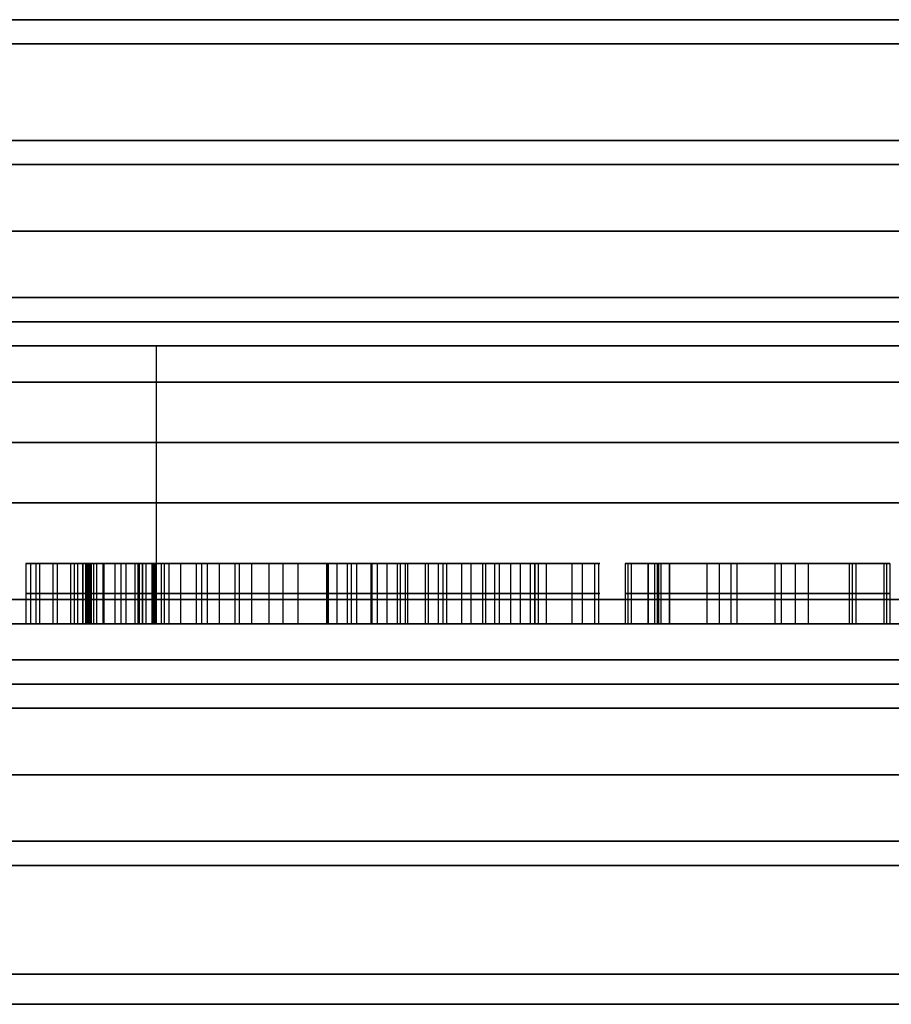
# Model space of a CAD drawing. Header units: centimetres. Extents: x -10 to 8.9, y -34.1 to -8.
# Tile 250 of 256: x 4.5 to 5.2, y -8.8 to -8. Entities that reach past the tile are written whole.
import ezdxf

# ---------------------------------------------------------------- set-up
doc = ezdxf.new("R2010")
doc.units = ezdxf.units.CM
doc.layers.add('Default', color=7, linetype='Continuous', true_color=0x000000)

msp = doc.modelspace()

# ---------------------------------------------------------------- linework, layer by layer
at = {"layer": 'Default'}
for p, q in [((4.61252, -8.505, 1.33476), (4.61252, -8.275, 1.33476)), ((4.72681, -8.455, 6.16294), (4.51833, -8.455, 6.16294)), ((4.55495, -8.505, 6.01707), (4.55495, -8.455, 6.01707)), ((4.58343, -8.505, 6.02145), (4.58343, -8.455, 6.02145)), ((4.60095, -8.505, 6.07954), (4.60095, -8.455, 6.07954)), ((4.61182, -8.505, 6.24476), (4.61182, -8.455, 6.24476)), ((4.61905, -8.505, 6.29384), (4.61905, -8.455, 6.29384)), ((4.62799, -8.455, 6.13487), (4.62799, -8.455, 6.18173)), ((4.62799, -8.455, 6.24972), (4.62799, -8.455, 6.29658)), ((4.63265, -8.505, 6.18316), (4.63265, -8.455, 6.18316)), ((4.65008, -8.505, 6.14164), (4.65008, -8.455, 6.14164)), ((4.65485, -8.505, 6.22396), (4.65485, -8.455, 6.22396)), ((4.69148, -8.505, 6.10444), (4.69148, -8.455, 6.10444)), ((4.71751, -8.505, 6.19328), (4.71751, -8.455, 6.19328)), ((4.7298, -8.505, 6.06631), (4.7298, -8.455, 6.06631)), ((4.77836, -8.505, 6.25166), (4.77836, -8.455, 6.25166)), ((4.79535, -8.505, 6.17303), (4.79535, -8.455, 6.17303)), ((4.86778, -8.455, 6.0964), (4.86778, -8.455, 6.14167)), ((4.86778, -8.455, 6.31078), (4.86778, -8.455, 6.35675)), ((4.97838, -8.455, 6.22724), (4.92711, -8.455, 6.22724)), ((5.00273, -8.505, 6.35898), (5.00273, -8.455, 6.35898)), ((5.01942, -8.505, 0.57397), (5.01942, -8.455, 0.57397)), ((5.03707, -8.455, 0.57397), (5.01942, -8.455, 0.57397)), ((5.0272, -8.505, 6.15371), (5.0272, -8.455, 6.15371)), ((5.02824, -8.505, 0.747), (5.02824, -8.455, 0.747)), ((5.02824, -8.505, 0.40094), (5.02824, -8.455, 0.40094)), ((5.02824, -8.455, 0.40094), (5.02824, -8.455, 0.747)), ((5.03707, -8.505, 0.57397), (5.03707, -8.455, 0.57397)), ((5.14367, -8.455, 6.26679), (5.07648, -8.455, 6.26679)), ((5.07848, -8.505, 6.26479), (5.07848, -8.455, 6.26479)), ((5.08812, -8.505, 6.18364), (5.08812, -8.455, 6.18364)), ((5.09299, -8.505, 6.39091), (5.09299, -8.455, 6.39091)), ((5.10975, -8.455, 6.14112), (5.10975, -8.455, 6.18625)), ((5.10975, -8.455, 6.23342), (5.10975, -8.455, 6.3009)), ((5.10975, -8.455, 6.3478), (5.10975, -8.455, 6.39294)), ((5.12458, -8.505, 6.14291), (5.12458, -8.455, 6.14291)), ((5.12962, -8.505, 6.3502), (5.12962, -8.455, 6.3502)), ((5.14119, -8.505, 6.26929), (5.14119, -8.455, 6.26929)), ((5.18843, -8.505, 6.37988), (5.18843, -8.455, 6.37988)), ((5.21677, -8.505, 6.17508), (5.21677, -8.455, 6.17508)), ((4.55617, -8.48, 6.01309), (4.55373, -8.48, 6.02104)), ((4.61069, -8.48, 6.0298), (4.55617, -8.48, 6.01309)), ((4.55723, -8.48, 6.27489), (4.68088, -8.48, 6.31279)), ((4.64533, -8.48, 6.25503), (4.57831, -8.48, 6.23449)), ((4.59819, -8.48, 6.0897), (4.60371, -8.48, 6.06938)), ((4.60093, -8.48, 6.17344), (4.66438, -8.48, 6.19288)), ((4.67751, -8.48, 6.15004), (4.62266, -8.48, 6.13323)), ((4.66438, -8.48, 6.19288), (4.64533, -8.48, 6.25503)), ((4.70546, -8.48, 6.05885), (4.67751, -8.48, 6.15004)), ((4.68088, -8.48, 6.31279), (4.75414, -8.48, 6.07377)), ((4.75414, -8.48, 6.07377), (4.70546, -8.48, 6.05885)), ((4.80328, -8.48, 6.25688), (4.75344, -8.48, 6.24645)), ((4.77043, -8.48, 6.16781), (4.82026, -8.48, 6.17825)), ((5.00023, -8.48, 6.3797), (5.18574, -8.48, 6.40212)), ((5.00524, -8.48, 6.33825), (5.00023, -8.48, 6.3797)), ((5.15172, -8.48, 6.19132), (5.00524, -8.48, 6.33825)), ((5.01942, -8.48, 0.747), (5.03707, -8.48, 0.747)), ((5.01942, -8.48, 0.40094), (5.01942, -8.48, 0.747)), ((5.03707, -8.48, 0.40094), (5.01942, -8.48, 0.40094)), ((5.02451, -8.48, 6.17595), (5.15172, -8.48, 6.19132)), ((5.02989, -8.48, 6.13147), (5.02451, -8.48, 6.17595)), ((5.21928, -8.48, 6.15435), (5.02989, -8.48, 6.13147)), ((5.03707, -8.48, 0.747), (5.03707, -8.48, 0.40094)), ((5.19112, -8.48, 6.35764), (5.06812, -8.48, 6.34277)), ((5.06812, -8.48, 6.34277), (5.21427, -8.48, 6.1958)), ((5.18574, -8.48, 6.40212), (5.19112, -8.48, 6.35764)), ((5.21427, -8.48, 6.1958), (5.21928, -8.48, 6.15435)), ((4.65812, -8.505, 6.21329), (4.5575, -8.505, 6.21329)), ((4.60986, -8.505, 6.17618), (4.60986, -8.505, 6.24416))]:
    msp.add_line(p, q, dxfattribs=at)
at = {"layer": 'Default', "extrusion": (0, 1, 0)}
for centre, radius, start, end in [((-5.45, 3.45, -8.005), 3.455, 0, 180), ((-5.45, 3.45, -8.005), 3.455, 180, 0), ((-5.45, 3.45, -8.005), 3.455, 180, 0), ((-5.45, 3.45, -8.005), 3.245, 0, 180), ((-5.45, 3.45, -8.005), 2.035, 0, 180), ((-5.45, 3.45, -8.025), 3.475, 0, 180), ((-5.45, 3.45, -8.025), 3.475, 180, 0), ((-5.45, 3.45, -8.105), 2.43, 270, 90), ((-5.45, 3.45, -8.105), 2.07, 270, 90), ((-5.45, 3.45, -8.125), 2.45, 270, 90), ((-5.45, 3.45, -8.18), 2.05, 270, 90), ((-5.45, 3.45, -8.235), 2.05, 270, 90), ((-5.45, 3.45, -8.255), 3.225, 0, 180), ((-5.45, 3.45, -8.255), 3.225, 180, 0), ((-5.45, 3.45, -8.255), 2.255, 330, 90), ((-5.45, 3.45, -8.255), 2.07, 270, 90), ((-5.45, 3.45, -8.305), 2.45, 270, 90), ((-5.45, 3.45, -8.355), 3.475, 180, 0), ((-5.45, 3.45, -8.355), 3.475, 0, 180), ((-5.45, 3.45, -8.405), 2.275, 270, 90), ((-5.45, 3.45, -8.485), 3.225, 180, 0), ((-5.45, 3.45, -8.485), 3.225, 0, 180), ((-5.45, 3.45, -8.485), 2.45, 270, 90), ((-5.45, 3.45, -8.505), 3.205, 180, 0), ((-5.45, 3.45, -8.505), 3.205, 0, 180), ((-5.45, 3.45, -8.505), 3.205, 180, 321.78462), ((-5.45, 3.45, -8.535), 2.275, 0, 180), ((-5.45, 3.45, -8.535), 2.275, 180, 338.4), ((-5.45, 3.45, -8.555), 2.255, 0, 180), ((-5.45, 3.45, -8.555), 2.255, 180, 0), ((-5.45, 3.45, -8.555), 2.255, 0, 180), ((-5.45, 3.45, -8.555), 2.08, 0, 180), ((-5.45, 3.45, -8.555), 2.08, 180, 0), ((-5.45, 3.45, -8.685), 3.475, 180, 0), ((-5.45, 3.45, -8.685), 3.475, 0, 180), ((-5.45, 3.45, -8.685), 2.06, 180, 0), ((-5.45, 3.45, -8.685), 2.06, 0, 180), ((-5.45, 3.45, -8.705), 3.455, 0, 180), ((-5.45, 3.45, -8.705), 3.455, 180, 0), ((-5.45, 3.45, -8.705), 3.455, 180, 0)]:
    msp.add_arc(centre, radius, start, end, dxfattribs=at)
at = {"layer": 'Default', "extrusion": (0, -1, 0)}
for centre, radius, start, end in [((5.45, 3.45, 8.005), 3.245, 180, 0), ((5.45, 3.45, 8.005), 2.035, 180, 0), ((5.45, 3.45, 8.005), 1.78, 180, 0), ((5.45, 3.45, 8.005), 1.78, 0, 180), ((5.45, 3.45, 8.025), 3.225, 0, 180), ((5.45, 3.45, 8.025), 3.225, 180, 0), ((5.45, 3.45, 8.105), 2.07, 90, 270), ((5.45, 3.45, 8.125), 2.05, 90, 270), ((5.45, 3.45, 8.255), 2.255, 90, 270), ((5.45, 3.45, 8.255), 2.07, 90, 270), ((5.45, 3.45, 8.275), 2.275, 90, 270), ((5.45, 3.45, 8.505), 2.47, 90, 270), ((5.45, 3.45, 8.505), 2.275, 201.6, 270), ((5.45, 3.45, 8.575), 2.06, 0, 180), ((5.45, 3.45, 8.575), 2.06, 180, 0), ((5.45, 3.45, 8.63), 2.06, 0, 180), ((5.45, 3.45, 8.63), 2.06, 180, 0), ((5.45, 3.45, 8.705), 2.08, 180, 0), ((5.45, 3.45, 8.705), 2.08, 0, 180), ((5.45, 3.45, 8.795), 1.78, 180, 0), ((5.45, 3.45, 8.795), 1.78, 0, 180), ((5.45, 3.45, 8.82), 2.035, 180, 0), ((5.45, 3.45, 8.82), 2.035, 0, 180)]:
    msp.add_arc(centre, radius, start, end, dxfattribs=at)
at = {"layer": 'Default'}
for points, degree in [([(4.5127, -8.455, 6.24079), (4.50333, -8.455, 6.22429), (4.50185, -8.455, 6.20538), (4.50831, -8.455, 6.18428)], 3), ([(4.50458, -8.505, 6.2144), (4.50458, -8.48, 6.2144), (4.50458, -8.455, 6.2144)], 2), ([(4.50831, -8.455, 6.18428), (4.50831, -8.48, 6.18428), (4.50831, -8.505, 6.18428)], 2), ([(4.50831, -8.455, 6.18428), (4.51239, -8.455, 6.17098), (4.51858, -8.455, 6.16062), (4.52688, -8.455, 6.15323)], 3), ([(4.5127, -8.455, 6.24079), (4.5127, -8.48, 6.24079), (4.5127, -8.505, 6.24079)], 2), ([(4.55723, -8.455, 6.27489), (4.53678, -8.455, 6.26863), (4.52201, -8.455, 6.25718), (4.5127, -8.455, 6.24079)], 3), ([(4.51613, -8.505, 6.16635), (4.51613, -8.48, 6.16635), (4.51613, -8.455, 6.16635)], 2), ([(4.52688, -8.455, 6.15323), (4.52688, -8.48, 6.15323), (4.52688, -8.505, 6.15323)], 2), ([(4.52688, -8.455, 6.15323), (4.53519, -8.455, 6.14583), (4.5472, -8.455, 6.14082), (4.56287, -8.455, 6.13834)], 3), ([(4.53071, -8.505, 6.26157), (4.53071, -8.48, 6.26157), (4.53071, -8.455, 6.26157)], 2), ([(4.54176, -8.505, 6.14409), (4.54176, -8.48, 6.14409), (4.54176, -8.455, 6.14409)], 2), ([(4.54453, -8.455, 6.11071), (4.54313, -8.455, 6.10371), (4.54534, -8.455, 6.08895), (4.55135, -8.455, 6.06664)], 3), ([(4.54453, -8.455, 6.11071), (4.54453, -8.48, 6.11071), (4.54453, -8.505, 6.11071)], 2), ([(4.55171, -8.455, 6.12751), (4.54828, -8.455, 6.12339), (4.54594, -8.455, 6.11771), (4.54453, -8.455, 6.11071)], 3), ([(4.54484, -8.505, 6.09661), (4.54484, -8.48, 6.09661), (4.54484, -8.455, 6.09661)], 2), ([(4.54748, -8.505, 6.12047), (4.54748, -8.48, 6.12047), (4.54748, -8.455, 6.12047)], 2), ([(4.55135, -8.455, 6.06664), (4.55135, -8.48, 6.06664), (4.55135, -8.505, 6.06664)], 2), ([(4.55135, -8.455, 6.06664), (4.55168, -8.455, 6.06541), (4.55234, -8.455, 6.06295), (4.55331, -8.455, 6.05922), (4.55426, -8.455, 6.05548), (4.55517, -8.455, 6.05176), (4.55604, -8.455, 6.04808), (4.5569, -8.455, 6.04416), (4.55776, -8.455, 6.03983), (4.55831, -8.455, 6.0364), (4.55846, -8.455, 6.03456)], 3), ([(4.55171, -8.455, 6.12751), (4.55171, -8.48, 6.12751), (4.55171, -8.505, 6.12751)], 2), ([(4.56287, -8.455, 6.13834), (4.55793, -8.455, 6.13416), (4.55425, -8.455, 6.13055), (4.55171, -8.455, 6.12751)], 3), ([(4.55373, -8.455, 6.02104), (4.55373, -8.48, 6.02104), (4.55373, -8.505, 6.02104)], 2), ([(4.55373, -8.455, 6.02104), (4.55495, -8.455, 6.01707), (4.55617, -8.455, 6.01309)], 2), ([(4.55846, -8.455, 6.03456), (4.55858, -8.455, 6.03312), (4.55853, -8.455, 6.0304), (4.55769, -8.455, 6.02685), (4.55614, -8.455, 6.02372), (4.55462, -8.455, 6.02189), (4.55373, -8.455, 6.02104)], 3), ([(4.5559, -8.505, 6.13202), (4.5559, -8.48, 6.13202), (4.5559, -8.455, 6.13202)], 2), ([(4.55617, -8.455, 6.01309), (4.55617, -8.48, 6.01309), (4.55617, -8.505, 6.01309)], 2), ([(4.55617, -8.455, 6.01309), (4.58343, -8.455, 6.02145), (4.61069, -8.455, 6.0298)], 2), ([(4.56056, -8.455, 6.22026), (4.5595, -8.455, 6.21856), (4.55778, -8.455, 6.21498), (4.55647, -8.455, 6.20902), (4.55651, -8.455, 6.20238), (4.55754, -8.455, 6.19742), (4.55834, -8.455, 6.19482)], 3), ([(4.55667, -8.505, 6.20867), (4.55667, -8.48, 6.20867), (4.55667, -8.455, 6.20867)], 2), ([(4.55681, -8.505, 6.04452), (4.55681, -8.48, 6.04452), (4.55681, -8.455, 6.04452)], 2), ([(4.55723, -8.455, 6.27489), (4.55723, -8.48, 6.27489), (4.55723, -8.505, 6.27489)], 2), ([(4.68088, -8.455, 6.31279), (4.61905, -8.455, 6.29384), (4.55723, -8.455, 6.27489)], 2), ([(4.55758, -8.505, 6.02694), (4.55758, -8.48, 6.02694), (4.55758, -8.455, 6.02694)], 2), ([(4.55834, -8.455, 6.19482), (4.55915, -8.455, 6.19218), (4.56105, -8.455, 6.18736), (4.56464, -8.455, 6.18159), (4.56905, -8.455, 6.17708), (4.57426, -8.455, 6.17389), (4.58019, -8.455, 6.172), (4.5847, -8.455, 6.17158), (4.58709, -8.455, 6.17158)], 3), ([(4.55834, -8.455, 6.19482), (4.55834, -8.48, 6.19482), (4.55834, -8.505, 6.19482)], 2), ([(4.55846, -8.455, 6.03456), (4.55846, -8.48, 6.03456), (4.55846, -8.505, 6.03456)], 2), ([(4.57831, -8.455, 6.23449), (4.57592, -8.455, 6.23376), (4.57141, -8.455, 6.23175), (4.56561, -8.455, 6.22718), (4.56215, -8.455, 6.22279), (4.56056, -8.455, 6.22026)], 3), ([(4.56056, -8.455, 6.22026), (4.56056, -8.48, 6.22026), (4.56056, -8.505, 6.22026)], 2), ([(4.56287, -8.455, 6.13834), (4.56287, -8.48, 6.13834), (4.56287, -8.505, 6.13834)], 2), ([(4.56835, -8.505, 6.22923), (4.56835, -8.48, 6.22923), (4.56835, -8.455, 6.22923)], 2), ([(4.56922, -8.505, 6.17727), (4.56922, -8.48, 6.17727), (4.56922, -8.455, 6.17727)], 2), ([(4.64533, -8.455, 6.25503), (4.61182, -8.455, 6.24476), (4.57831, -8.455, 6.23449)], 2), ([(4.57831, -8.505, 6.23449), (4.57831, -8.48, 6.23449), (4.57831, -8.455, 6.23449)], 2), ([(4.58709, -8.455, 6.17158), (4.58881, -8.455, 6.17159), (4.59212, -8.455, 6.17173), (4.59676, -8.455, 6.17234), (4.59958, -8.455, 6.17302), (4.60093, -8.455, 6.17344)], 3), ([(4.58709, -8.455, 6.17158), (4.58709, -8.48, 6.17158), (4.58709, -8.505, 6.17158)], 2), ([(4.59504, -8.505, 6.17214), (4.59504, -8.48, 6.17214), (4.59504, -8.455, 6.17214)], 2), ([(4.59819, -8.455, 6.0897), (4.59739, -8.455, 6.09265), (4.59629, -8.455, 6.09823), (4.59606, -8.455, 6.10547), (4.59718, -8.455, 6.11192), (4.59963, -8.455, 6.11753), (4.60337, -8.455, 6.12231), (4.60675, -8.455, 6.12501), (4.60866, -8.455, 6.12623)], 3), ([(4.59739, -8.505, 6.11174), (4.59739, -8.48, 6.11174), (4.59739, -8.455, 6.11174)], 2), ([(4.59819, -8.455, 6.0897), (4.59819, -8.48, 6.0897), (4.59819, -8.505, 6.0897)], 2), ([(4.60371, -8.455, 6.06938), (4.60095, -8.455, 6.07954), (4.59819, -8.455, 6.0897)], 2), ([(4.60093, -8.455, 6.17344), (4.60093, -8.48, 6.17344), (4.60093, -8.505, 6.17344)], 2), ([(4.60093, -8.455, 6.17344), (4.63265, -8.455, 6.18316), (4.66438, -8.455, 6.19288)], 2), ([(4.60371, -8.455, 6.06938), (4.60371, -8.48, 6.06938), (4.60371, -8.505, 6.06938)], 2), ([(4.61069, -8.455, 6.0298), (4.6114, -8.455, 6.03676), (4.60898, -8.455, 6.04987), (4.60371, -8.455, 6.06938)], 3), ([(4.60866, -8.455, 6.12623), (4.60866, -8.48, 6.12623), (4.60866, -8.505, 6.12623)], 2), ([(4.60866, -8.455, 6.12623), (4.61029, -8.455, 6.12727), (4.61349, -8.455, 6.1292), (4.61816, -8.455, 6.1316), (4.62117, -8.455, 6.13278), (4.62266, -8.455, 6.13323)], 3), ([(4.60975, -8.505, 6.04309), (4.60975, -8.48, 6.04309), (4.60975, -8.455, 6.04309)], 2), ([(4.61069, -8.455, 6.0298), (4.61069, -8.48, 6.0298), (4.61069, -8.505, 6.0298)], 2), ([(4.61681, -8.505, 6.13087), (4.61681, -8.48, 6.13087), (4.61681, -8.455, 6.13087)], 2), ([(4.62266, -8.455, 6.13323), (4.62266, -8.48, 6.13323), (4.62266, -8.505, 6.13323)], 2), ([(4.62266, -8.455, 6.13323), (4.65008, -8.455, 6.14164), (4.67751, -8.455, 6.15004)], 2), ([(4.64533, -8.455, 6.25503), (4.64533, -8.48, 6.25503), (4.64533, -8.505, 6.25503)], 2), ([(4.66438, -8.455, 6.19288), (4.65485, -8.455, 6.22396), (4.64533, -8.455, 6.25503)], 2), ([(4.66438, -8.455, 6.19288), (4.66438, -8.48, 6.19288), (4.66438, -8.505, 6.19288)], 2), ([(4.67751, -8.455, 6.15004), (4.67751, -8.48, 6.15004), (4.67751, -8.505, 6.15004)], 2), ([(4.67751, -8.455, 6.15004), (4.69148, -8.455, 6.10444), (4.70546, -8.455, 6.05885)], 2), ([(4.68088, -8.455, 6.31279), (4.68088, -8.48, 6.31279), (4.68088, -8.505, 6.31279)], 2), ([(4.75414, -8.455, 6.07377), (4.71751, -8.455, 6.19328), (4.68088, -8.455, 6.31279)], 2), ([(4.70546, -8.455, 6.05885), (4.70546, -8.48, 6.05885), (4.70546, -8.505, 6.05885)], 2), ([(4.70546, -8.455, 6.05885), (4.7298, -8.455, 6.06631), (4.75414, -8.455, 6.07377)], 2), ([(4.76176, -8.455, 6.29966), (4.75525, -8.455, 6.28584), (4.75238, -8.455, 6.26807), (4.75344, -8.455, 6.24645)], 3), ([(4.75344, -8.455, 6.24645), (4.77836, -8.455, 6.25166), (4.80328, -8.455, 6.25688)], 2), ([(4.75344, -8.505, 6.24645), (4.75344, -8.48, 6.24645), (4.75344, -8.455, 6.24645)], 2), ([(4.75414, -8.505, 6.07377), (4.75414, -8.48, 6.07377), (4.75414, -8.455, 6.07377)], 2), ([(4.75482, -8.505, 6.27635), (4.75482, -8.48, 6.27635), (4.75482, -8.455, 6.27635)], 2), ([(4.76176, -8.455, 6.29966), (4.76176, -8.48, 6.29966), (4.76176, -8.505, 6.29966)], 2), ([(4.79073, -8.455, 6.33419), (4.77793, -8.455, 6.32492), (4.76822, -8.455, 6.31335), (4.76176, -8.455, 6.29966)], 3), ([(4.77043, -8.455, 6.16781), (4.77043, -8.48, 6.16781), (4.77043, -8.505, 6.16781)], 2), ([(4.82026, -8.455, 6.17825), (4.79535, -8.455, 6.17303), (4.77043, -8.455, 6.16781)], 2), ([(4.77043, -8.455, 6.16781), (4.78085, -8.455, 6.14121), (4.79674, -8.455, 6.12165), (4.81829, -8.455, 6.10921)], 3), ([(4.77384, -8.505, 6.31856), (4.77384, -8.48, 6.31856), (4.77384, -8.455, 6.31856)], 2), ([(4.79026, -8.505, 6.1331), (4.79026, -8.48, 6.1331), (4.79026, -8.455, 6.1331)], 2), ([(4.79073, -8.455, 6.33419), (4.79073, -8.48, 6.33419), (4.79073, -8.505, 6.33419)], 2), ([(4.83738, -8.455, 6.35402), (4.81911, -8.455, 6.35019), (4.80353, -8.455, 6.34346), (4.79073, -8.455, 6.33419)], 3), ([(4.80328, -8.455, 6.25688), (4.80328, -8.48, 6.25688), (4.80328, -8.505, 6.25688)], 2), ([(4.80328, -8.455, 6.25688), (4.80339, -8.455, 6.26139), (4.80424, -8.455, 6.26976), (4.80715, -8.455, 6.28022), (4.81163, -8.455, 6.28909), (4.81751, -8.455, 6.29632), (4.82496, -8.455, 6.30227), (4.834, -8.455, 6.30687), (4.84149, -8.455, 6.3091), (4.84557, -8.455, 6.30996)], 3), ([(4.81185, -8.505, 6.34608), (4.81185, -8.48, 6.34608), (4.81185, -8.455, 6.34608)], 2), ([(4.81444, -8.505, 6.2924), (4.81444, -8.48, 6.2924), (4.81444, -8.455, 6.2924)], 2), ([(4.81829, -8.455, 6.10921), (4.81829, -8.48, 6.10921), (4.81829, -8.505, 6.10921)], 2), ([(4.81829, -8.455, 6.10921), (4.83994, -8.455, 6.09671), (4.86457, -8.455, 6.09337), (4.89214, -8.455, 6.09914)], 3), ([(4.82026, -8.455, 6.17825), (4.82026, -8.48, 6.17825), (4.82026, -8.505, 6.17825)], 2), ([(4.84948, -8.455, 6.14639), (4.84741, -8.455, 6.14738), (4.84332, -8.455, 6.14985), (4.83724, -8.455, 6.155), (4.83136, -8.455, 6.16149), (4.82569, -8.455, 6.16919), (4.82205, -8.455, 6.1751), (4.82026, -8.455, 6.17825)], 3), ([(4.83504, -8.505, 6.15751), (4.83504, -8.48, 6.15751), (4.83504, -8.455, 6.15751)], 2), ([(4.83738, -8.455, 6.35402), (4.83738, -8.48, 6.35402), (4.83738, -8.505, 6.35402)], 2), ([(4.92556, -8.455, 6.33538), (4.90069, -8.455, 6.35479), (4.87127, -8.455, 6.36112), (4.83738, -8.455, 6.35402)], 3), ([(4.84557, -8.455, 6.30996), (4.84557, -8.48, 6.30996), (4.84557, -8.505, 6.30996)], 2), ([(4.84557, -8.455, 6.30996), (4.8497, -8.455, 6.31082), (4.8576, -8.455, 6.31176), (4.86812, -8.455, 6.31106), (4.87793, -8.455, 6.30845), (4.88712, -8.455, 6.30391), (4.89314, -8.455, 6.29931), (4.89605, -8.455, 6.2966)], 3), ([(4.84948, -8.455, 6.14639), (4.84948, -8.48, 6.14639), (4.84948, -8.505, 6.14639)], 2), ([(4.8823, -8.455, 6.14286), (4.87814, -8.455, 6.14199), (4.87015, -8.455, 6.14119), (4.8595, -8.455, 6.14244), (4.85273, -8.455, 6.14482), (4.84948, -8.455, 6.14639)], 3), ([(4.85289, -8.505, 6.09734), (4.85289, -8.48, 6.09734), (4.85289, -8.455, 6.09734)], 2), ([(4.86516, -8.505, 6.14189), (4.86516, -8.48, 6.14189), (4.86516, -8.455, 6.14189)], 2), ([(4.87294, -8.505, 6.30969), (4.87294, -8.48, 6.30969), (4.87294, -8.455, 6.30969)], 2), ([(4.8823, -8.455, 6.14286), (4.8823, -8.48, 6.14286), (4.8823, -8.505, 6.14286)], 2), ([(4.92175, -8.455, 6.17328), (4.92008, -8.455, 6.16984), (4.91633, -8.455, 6.1636), (4.90981, -8.455, 6.15624), (4.90216, -8.455, 6.15034), (4.89328, -8.455, 6.14582), (4.88615, -8.455, 6.14366), (4.8823, -8.455, 6.14286)], 3), ([(4.88494, -8.505, 6.35462), (4.88494, -8.48, 6.35462), (4.88494, -8.455, 6.35462)], 2), ([(4.89214, -8.455, 6.09914), (4.89214, -8.48, 6.09914), (4.89214, -8.505, 6.09914)], 2), ([(4.89214, -8.455, 6.09914), (4.92537, -8.455, 6.1061), (4.94958, -8.455, 6.12296), (4.96467, -8.455, 6.14966)], 3), ([(4.89605, -8.455, 6.2966), (4.89605, -8.48, 6.2966), (4.89605, -8.505, 6.2966)], 2), ([(4.89605, -8.455, 6.2966), (4.89926, -8.455, 6.29362), (4.90541, -8.455, 6.28677), (4.91367, -8.455, 6.27334), (4.92043, -8.455, 6.25695), (4.92385, -8.455, 6.2442), (4.92528, -8.455, 6.23735)], 3), ([(4.90588, -8.505, 6.15331), (4.90588, -8.48, 6.15331), (4.90588, -8.455, 6.15331)], 2), ([(4.91368, -8.505, 6.27232), (4.91368, -8.48, 6.27232), (4.91368, -8.455, 6.27232)], 2), ([(4.92175, -8.455, 6.17328), (4.92175, -8.48, 6.17328), (4.92175, -8.505, 6.17328)], 2), ([(4.92528, -8.455, 6.23735), (4.92669, -8.455, 6.23062), (4.92864, -8.455, 6.21783), (4.92896, -8.455, 6.20053), (4.92663, -8.455, 6.18539), (4.92358, -8.455, 6.17707), (4.92175, -8.455, 6.17328)], 3), ([(4.92528, -8.455, 6.23735), (4.92528, -8.48, 6.23735), (4.92528, -8.505, 6.23735)], 2), ([(4.92556, -8.455, 6.33538), (4.92556, -8.48, 6.33538), (4.92556, -8.505, 6.33538)], 2), ([(4.97508, -8.455, 6.24795), (4.96694, -8.455, 6.28682), (4.95044, -8.455, 6.31596), (4.92556, -8.455, 6.33538)], 3), ([(4.92854, -8.505, 6.20123), (4.92854, -8.48, 6.20123), (4.92854, -8.455, 6.20123)], 2), ([(4.93527, -8.505, 6.11704), (4.93527, -8.48, 6.11704), (4.93527, -8.455, 6.11704)], 2), ([(4.95649, -8.505, 6.29915), (4.95649, -8.48, 6.29915), (4.95649, -8.455, 6.29915)], 2), ([(4.96467, -8.455, 6.14966), (4.96467, -8.48, 6.14966), (4.96467, -8.505, 6.14966)], 2), ([(4.96467, -8.455, 6.14966), (4.97982, -8.455, 6.17646), (4.98319, -8.455, 6.20924), (4.97508, -8.455, 6.24795)], 3), ([(4.97508, -8.455, 6.24795), (4.97508, -8.48, 6.24795), (4.97508, -8.505, 6.24795)], 2), ([(4.97857, -8.505, 6.1941), (4.97857, -8.48, 6.1941), (4.97857, -8.455, 6.1941)], 2), ([(5.00023, -8.455, 6.3797), (5.00023, -8.48, 6.3797), (5.00023, -8.505, 6.3797)], 2), ([(5.18574, -8.455, 6.40212), (5.09299, -8.455, 6.39091), (5.00023, -8.455, 6.3797)], 2), ([(5.00023, -8.455, 6.3797), (5.00273, -8.455, 6.35898), (5.00524, -8.455, 6.33825)], 2), ([(5.00524, -8.455, 6.33825), (5.00524, -8.48, 6.33825), (5.00524, -8.505, 6.33825)], 2), ([(5.00524, -8.455, 6.33825), (5.07848, -8.455, 6.26479), (5.15172, -8.455, 6.19132)], 2), ([(5.01942, -8.455, 0.747), (5.01942, -8.48, 0.747), (5.01942, -8.505, 0.747)], 2), ([(5.03707, -8.455, 0.747), (5.02824, -8.455, 0.747), (5.01942, -8.455, 0.747)], 2), ([(5.01942, -8.455, 0.40094), (5.01942, -8.48, 0.40094), (5.01942, -8.505, 0.40094)], 2), ([(5.01942, -8.455, 0.747), (5.01942, -8.455, 0.57397), (5.01942, -8.455, 0.40094)], 2), ([(5.01942, -8.455, 0.40094), (5.02824, -8.455, 0.40094), (5.03707, -8.455, 0.40094)], 2), ([(5.02451, -8.455, 6.17595), (5.02451, -8.48, 6.17595), (5.02451, -8.505, 6.17595)], 2), ([(5.15172, -8.455, 6.19132), (5.08812, -8.455, 6.18364), (5.02451, -8.455, 6.17595)], 2), ([(5.02451, -8.455, 6.17595), (5.0272, -8.455, 6.15371), (5.02989, -8.455, 6.13147)], 2), ([(5.02989, -8.455, 6.13147), (5.02989, -8.48, 6.13147), (5.02989, -8.505, 6.13147)], 2), ([(5.02989, -8.455, 6.13147), (5.12458, -8.455, 6.14291), (5.21928, -8.455, 6.15435)], 2), ([(5.03707, -8.455, 0.747), (5.03707, -8.48, 0.747), (5.03707, -8.505, 0.747)], 2), ([(5.03707, -8.455, 0.40094), (5.03707, -8.455, 0.57397), (5.03707, -8.455, 0.747)], 2), ([(5.03707, -8.505, 0.40094), (5.03707, -8.48, 0.40094), (5.03707, -8.455, 0.40094)], 2), ([(5.06812, -8.455, 6.34277), (5.12962, -8.455, 6.3502), (5.19112, -8.455, 6.35764)], 2), ([(5.06812, -8.505, 6.34277), (5.06812, -8.48, 6.34277), (5.06812, -8.455, 6.34277)], 2), ([(5.21427, -8.455, 6.1958), (5.14119, -8.455, 6.26929), (5.06812, -8.455, 6.34277)], 2), ([(5.15172, -8.455, 6.19132), (5.15172, -8.48, 6.19132), (5.15172, -8.505, 6.19132)], 2), ([(5.18574, -8.455, 6.40212), (5.18574, -8.48, 6.40212), (5.18574, -8.505, 6.40212)], 2), ([(5.19112, -8.455, 6.35764), (5.18843, -8.455, 6.37988), (5.18574, -8.455, 6.40212)], 2), ([(5.19112, -8.455, 6.35764), (5.19112, -8.48, 6.35764), (5.19112, -8.505, 6.35764)], 2), ([(5.21427, -8.455, 6.1958), (5.21427, -8.48, 6.1958), (5.21427, -8.505, 6.1958)], 2), ([(5.21928, -8.455, 6.15435), (5.21677, -8.455, 6.17508), (5.21427, -8.455, 6.1958)], 2), ([(5.21928, -8.455, 6.15435), (5.21928, -8.48, 6.15435), (5.21928, -8.505, 6.15435)], 2), ([(4.50831, -8.48, 6.18428), (4.50185, -8.48, 6.20538), (4.50333, -8.48, 6.22429), (4.5127, -8.48, 6.24079)], 3), ([(4.52688, -8.48, 6.15323), (4.51858, -8.48, 6.16062), (4.51239, -8.48, 6.17098), (4.50831, -8.48, 6.18428)], 3), ([(4.5127, -8.48, 6.24079), (4.52201, -8.48, 6.25718), (4.53678, -8.48, 6.26863), (4.55723, -8.48, 6.27489)], 3), ([(4.56287, -8.48, 6.13834), (4.5472, -8.48, 6.14082), (4.53519, -8.48, 6.14583), (4.52688, -8.48, 6.15323)], 3), ([(4.55135, -8.48, 6.06664), (4.54534, -8.48, 6.08895), (4.54313, -8.48, 6.10371), (4.54453, -8.48, 6.11071)], 3), ([(4.54453, -8.48, 6.11071), (4.54594, -8.48, 6.11771), (4.54828, -8.48, 6.12339), (4.55171, -8.48, 6.12751)], 3), ([(4.55846, -8.48, 6.03456), (4.55801, -8.48, 6.0401), (4.55558, -8.48, 6.0509), (4.55135, -8.48, 6.06664)], 3), ([(4.55171, -8.48, 6.12751), (4.55425, -8.48, 6.13055), (4.55793, -8.48, 6.13416), (4.56287, -8.48, 6.13834)], 3), ([(4.55373, -8.48, 6.02104), (4.5573, -8.48, 6.02444), (4.55892, -8.48, 6.02902), (4.55846, -8.48, 6.03456)], 3), ([(4.56056, -8.48, 6.22026), (4.5561, -8.48, 6.21313), (4.55535, -8.48, 6.20456), (4.55834, -8.48, 6.19482)], 3), ([(4.55834, -8.48, 6.19482), (4.56311, -8.48, 6.17924), (4.57275, -8.48, 6.17155), (4.58709, -8.48, 6.17158)], 3), ([(4.57831, -8.48, 6.23449), (4.57085, -8.48, 6.2322), (4.56504, -8.48, 6.22741), (4.56056, -8.48, 6.22026)], 3), ([(4.58709, -8.48, 6.17158), (4.59262, -8.48, 6.1716), (4.5972, -8.48, 6.17229), (4.60093, -8.48, 6.17344)], 3), ([(4.60866, -8.48, 6.12623), (4.59707, -8.48, 6.11882), (4.59356, -8.48, 6.10675), (4.59819, -8.48, 6.0897)], 3), ([(4.60371, -8.48, 6.06938), (4.60898, -8.48, 6.04987), (4.6114, -8.48, 6.03676), (4.61069, -8.48, 6.0298)], 3), ([(4.62266, -8.48, 6.13323), (4.61876, -8.48, 6.13204), (4.61414, -8.48, 6.12974), (4.60866, -8.48, 6.12623)], 3), ([(4.75344, -8.48, 6.24645), (4.75238, -8.48, 6.26807), (4.75525, -8.48, 6.28584), (4.76176, -8.48, 6.29966)], 3), ([(4.76176, -8.48, 6.29966), (4.76822, -8.48, 6.31335), (4.77793, -8.48, 6.32492), (4.79073, -8.48, 6.33419)], 3), ([(4.81829, -8.48, 6.10921), (4.79674, -8.48, 6.12165), (4.78085, -8.48, 6.14121), (4.77043, -8.48, 6.16781)], 3), ([(4.79073, -8.48, 6.33419), (4.80353, -8.48, 6.34346), (4.81911, -8.48, 6.35019), (4.83738, -8.48, 6.35402)], 3), ([(4.84557, -8.48, 6.30996), (4.81816, -8.48, 6.30422), (4.80401, -8.48, 6.28651), (4.80328, -8.48, 6.25688)], 3), ([(4.89214, -8.48, 6.09914), (4.86457, -8.48, 6.09337), (4.83994, -8.48, 6.09671), (4.81829, -8.48, 6.10921)], 3), ([(4.82026, -8.48, 6.17825), (4.8296, -8.48, 6.16182), (4.83945, -8.48, 6.15122), (4.84948, -8.48, 6.14639)], 3), ([(4.83738, -8.48, 6.35402), (4.87127, -8.48, 6.36112), (4.90069, -8.48, 6.35479), (4.92556, -8.48, 6.33538)], 3), ([(4.89605, -8.48, 6.2966), (4.88206, -8.48, 6.30962), (4.86517, -8.48, 6.31406), (4.84557, -8.48, 6.30996)], 3), ([(4.84948, -8.48, 6.14639), (4.85951, -8.48, 6.14155), (4.8705, -8.48, 6.14039), (4.8823, -8.48, 6.14286)], 3), ([(4.8823, -8.48, 6.14286), (4.90057, -8.48, 6.14668), (4.91373, -8.48, 6.15672), (4.92175, -8.48, 6.17328)], 3), ([(4.96467, -8.48, 6.14966), (4.94958, -8.48, 6.12296), (4.92537, -8.48, 6.1061), (4.89214, -8.48, 6.09914)], 3), ([(4.92528, -8.48, 6.23735), (4.91975, -8.48, 6.26376), (4.91005, -8.48, 6.28358), (4.89605, -8.48, 6.2966)], 3), ([(4.92175, -8.48, 6.17328), (4.92971, -8.48, 6.18972), (4.93078, -8.48, 6.2111), (4.92528, -8.48, 6.23735)], 3), ([(4.92556, -8.48, 6.33538), (4.95044, -8.48, 6.31596), (4.96694, -8.48, 6.28682), (4.97508, -8.48, 6.24795)], 3), ([(4.97508, -8.48, 6.24795), (4.98319, -8.48, 6.20924), (4.97982, -8.48, 6.17646), (4.96467, -8.48, 6.14966)], 3), ([(4.5127, -8.505, 6.24079), (4.50333, -8.505, 6.22429), (4.50185, -8.505, 6.20538), (4.50831, -8.505, 6.18428)], 3), ([(4.50831, -8.505, 6.18428), (4.51239, -8.505, 6.17098), (4.51858, -8.505, 6.16062), (4.52688, -8.505, 6.15323)], 3), ([(4.55723, -8.505, 6.27489), (4.53678, -8.505, 6.26863), (4.52201, -8.505, 6.25718), (4.5127, -8.505, 6.24079)], 3), ([(4.52688, -8.505, 6.15323), (4.53519, -8.505, 6.14583), (4.5472, -8.505, 6.14082), (4.56287, -8.505, 6.13834)], 3), ([(4.54453, -8.505, 6.11071), (4.54313, -8.505, 6.10371), (4.54534, -8.505, 6.08895), (4.55135, -8.505, 6.06664)], 3), ([(4.55171, -8.505, 6.12751), (4.54828, -8.505, 6.12339), (4.54594, -8.505, 6.11771), (4.54453, -8.505, 6.11071)], 3), ([(4.55135, -8.505, 6.06664), (4.55558, -8.505, 6.0509), (4.55801, -8.505, 6.0401), (4.55846, -8.505, 6.03456)], 3), ([(4.56287, -8.505, 6.13834), (4.55793, -8.505, 6.13416), (4.55425, -8.505, 6.13055), (4.55171, -8.505, 6.12751)], 3), ([(4.55846, -8.505, 6.03456), (4.55892, -8.505, 6.02902), (4.5573, -8.505, 6.02444), (4.55373, -8.505, 6.02104)], 3), ([(4.55373, -8.505, 6.02104), (4.55495, -8.505, 6.01707), (4.55617, -8.505, 6.01309)], 2), ([(4.55834, -8.505, 6.19482), (4.55535, -8.505, 6.20456), (4.5561, -8.505, 6.21313), (4.56056, -8.505, 6.22026)], 3), ([(4.55617, -8.505, 6.01309), (4.58343, -8.505, 6.02145), (4.61069, -8.505, 6.0298)], 2), ([(4.68088, -8.505, 6.31279), (4.61905, -8.505, 6.29384), (4.55723, -8.505, 6.27489)], 2), ([(4.58709, -8.505, 6.17158), (4.57275, -8.505, 6.17155), (4.56311, -8.505, 6.17924), (4.55834, -8.505, 6.19482)], 3), ([(4.56056, -8.505, 6.22026), (4.56504, -8.505, 6.22741), (4.57085, -8.505, 6.2322), (4.57831, -8.505, 6.23449)], 3), ([(4.64533, -8.505, 6.25503), (4.61182, -8.505, 6.24476), (4.57831, -8.505, 6.23449)], 2), ([(4.60093, -8.505, 6.17344), (4.5972, -8.505, 6.17229), (4.59262, -8.505, 6.1716), (4.58709, -8.505, 6.17158)], 3), ([(4.59819, -8.505, 6.0897), (4.59356, -8.505, 6.10675), (4.59707, -8.505, 6.11882), (4.60866, -8.505, 6.12623)], 3), ([(4.60371, -8.505, 6.06938), (4.60095, -8.505, 6.07954), (4.59819, -8.505, 6.0897)], 2), ([(4.66438, -8.505, 6.19288), (4.63265, -8.505, 6.18316), (4.60093, -8.505, 6.17344)], 2), ([(4.61069, -8.505, 6.0298), (4.6114, -8.505, 6.03676), (4.60898, -8.505, 6.04987), (4.60371, -8.505, 6.06938)], 3), ([(4.60866, -8.505, 6.12623), (4.61414, -8.505, 6.12974), (4.61876, -8.505, 6.13204), (4.62266, -8.505, 6.13323)], 3), ([(4.62266, -8.505, 6.13323), (4.65008, -8.505, 6.14164), (4.67751, -8.505, 6.15004)], 2), ([(4.64533, -8.505, 6.25503), (4.65485, -8.505, 6.22396), (4.66438, -8.505, 6.19288)], 2), ([(4.67751, -8.505, 6.15004), (4.69148, -8.505, 6.10444), (4.70546, -8.505, 6.05885)], 2), ([(4.75414, -8.505, 6.07377), (4.71751, -8.505, 6.19328), (4.68088, -8.505, 6.31279)], 2), ([(4.70546, -8.505, 6.05885), (4.7298, -8.505, 6.06631), (4.75414, -8.505, 6.07377)], 2), ([(4.76176, -8.505, 6.29966), (4.75525, -8.505, 6.28584), (4.75238, -8.505, 6.26807), (4.75344, -8.505, 6.24645)], 3), ([(4.75344, -8.505, 6.24645), (4.77836, -8.505, 6.25166), (4.80328, -8.505, 6.25688)], 2), ([(4.79073, -8.505, 6.33419), (4.77793, -8.505, 6.32492), (4.76822, -8.505, 6.31335), (4.76176, -8.505, 6.29966)], 3), ([(4.82026, -8.505, 6.17825), (4.79535, -8.505, 6.17303), (4.77043, -8.505, 6.16781)], 2), ([(4.77043, -8.505, 6.16781), (4.78085, -8.505, 6.14121), (4.79674, -8.505, 6.12165), (4.81829, -8.505, 6.10921)], 3), ([(4.83738, -8.505, 6.35402), (4.81911, -8.505, 6.35019), (4.80353, -8.505, 6.34346), (4.79073, -8.505, 6.33419)], 3), ([(4.80328, -8.505, 6.25688), (4.80401, -8.505, 6.28651), (4.81816, -8.505, 6.30422), (4.84557, -8.505, 6.30996)], 3), ([(4.81829, -8.505, 6.10921), (4.83994, -8.505, 6.09671), (4.86457, -8.505, 6.09337), (4.89214, -8.505, 6.09914)], 3), ([(4.84948, -8.505, 6.14639), (4.83945, -8.505, 6.15122), (4.8296, -8.505, 6.16182), (4.82026, -8.505, 6.17825)], 3), ([(4.92556, -8.505, 6.33538), (4.90069, -8.505, 6.35479), (4.87127, -8.505, 6.36112), (4.83738, -8.505, 6.35402)], 3), ([(4.84557, -8.505, 6.30996), (4.86517, -8.505, 6.31406), (4.88206, -8.505, 6.30962), (4.89605, -8.505, 6.2966)], 3), ([(4.8823, -8.505, 6.14286), (4.8705, -8.505, 6.14039), (4.85951, -8.505, 6.14155), (4.84948, -8.505, 6.14639)], 3), ([(4.92175, -8.505, 6.17328), (4.91373, -8.505, 6.15672), (4.90057, -8.505, 6.14668), (4.8823, -8.505, 6.14286)], 3), ([(4.89214, -8.505, 6.09914), (4.92537, -8.505, 6.1061), (4.94958, -8.505, 6.12296), (4.96467, -8.505, 6.14966)], 3), ([(4.89605, -8.505, 6.2966), (4.91005, -8.505, 6.28358), (4.91975, -8.505, 6.26376), (4.92528, -8.505, 6.23735)], 3), ([(4.92528, -8.505, 6.23735), (4.93078, -8.505, 6.2111), (4.92971, -8.505, 6.18972), (4.92175, -8.505, 6.17328)], 3), ([(4.97508, -8.505, 6.24795), (4.96694, -8.505, 6.28682), (4.95044, -8.505, 6.31596), (4.92556, -8.505, 6.33538)], 3), ([(4.96467, -8.505, 6.14966), (4.97982, -8.505, 6.17646), (4.98319, -8.505, 6.20924), (4.97508, -8.505, 6.24795)], 3), ([(5.18574, -8.505, 6.40212), (5.09299, -8.505, 6.39091), (5.00023, -8.505, 6.3797)], 2), ([(5.00023, -8.505, 6.3797), (5.00273, -8.505, 6.35898), (5.00524, -8.505, 6.33825)], 2), ([(5.00524, -8.505, 6.33825), (5.07848, -8.505, 6.26479), (5.15172, -8.505, 6.19132)], 2), ([(5.01942, -8.505, 0.40094), (5.02824, -8.505, 0.40094), (5.03707, -8.505, 0.40094)], 2), ([(5.01942, -8.505, 0.747), (5.01942, -8.505, 0.57397), (5.01942, -8.505, 0.40094)], 2), ([(5.03707, -8.505, 0.747), (5.02824, -8.505, 0.747), (5.01942, -8.505, 0.747)], 2), ([(5.15172, -8.505, 6.19132), (5.08812, -8.505, 6.18364), (5.02451, -8.505, 6.17595)], 2), ([(5.02451, -8.505, 6.17595), (5.0272, -8.505, 6.15371), (5.02989, -8.505, 6.13147)], 2), ([(5.02989, -8.505, 6.13147), (5.12458, -8.505, 6.14291), (5.21928, -8.505, 6.15435)], 2), ([(5.03707, -8.505, 0.40094), (5.03707, -8.505, 0.57397), (5.03707, -8.505, 0.747)], 2), ([(5.06812, -8.505, 6.34277), (5.12962, -8.505, 6.3502), (5.19112, -8.505, 6.35764)], 2), ([(5.21427, -8.505, 6.1958), (5.14119, -8.505, 6.26929), (5.06812, -8.505, 6.34277)], 2), ([(5.19112, -8.505, 6.35764), (5.18843, -8.505, 6.37988), (5.18574, -8.505, 6.40212)], 2), ([(5.21928, -8.505, 6.15435), (5.21677, -8.505, 6.17508), (5.21427, -8.505, 6.1958)], 2)]:
    msp.add_open_spline(points, degree=degree, dxfattribs=at)

doc.saveas('drawing.dxf')
